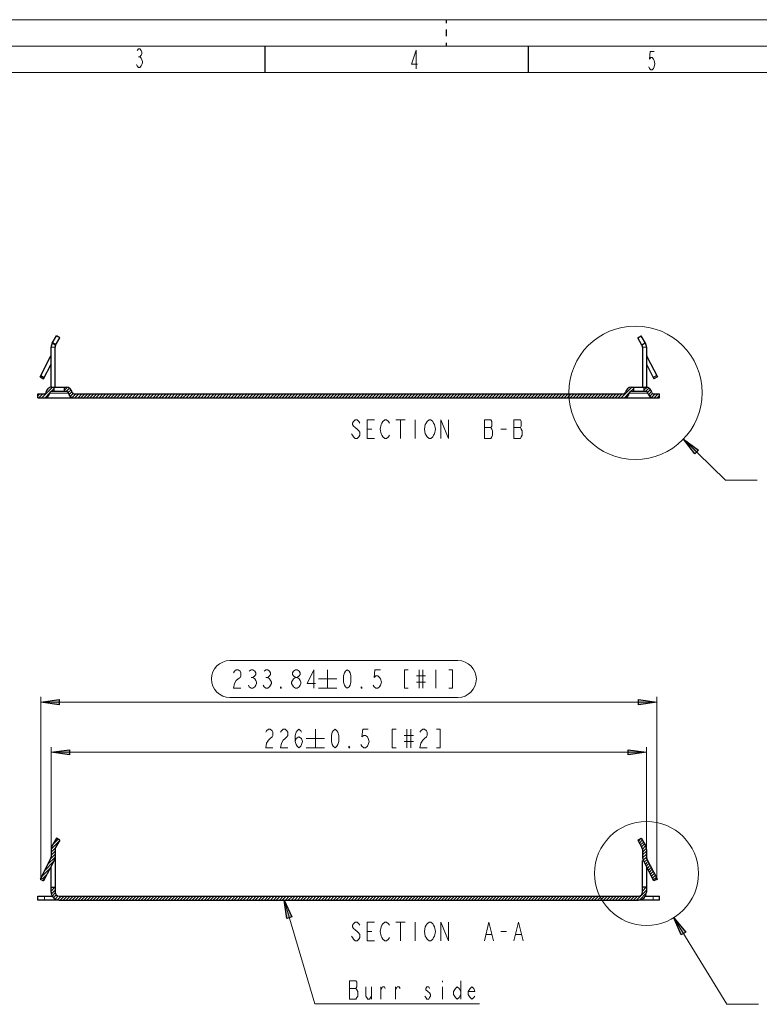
# Model space of a CAD drawing. Header units: millimetres. Extents: x 0 to 839, y 1 to 594.
# Tile 6 of 27: x 129 to 269, y 408 to 594. Entities that reach past the tile are written whole.
import ezdxf

# ---------------------------------------------------------------- set-up
doc = ezdxf.new("R2010")
doc.units = ezdxf.units.MM
doc.header["$MEASUREMENT"] = 0
doc.layers.get('0').update_dxf_attribs({"linetype": 'CONTINUOUS'})

msp = doc.modelspace()

# ---------------------------------------------------------------- hatches: boundary and pattern name
at = {"true_color": 0x000007}
for points in [[(254.2485, 514.734), (257.103, 512.655), (256.3935, 511.929)], [(132.561, 464.97), (136.0425, 465.465), (136.0425, 464.475)], [(249.216, 464.97), (245.7345, 464.475), (245.7345, 465.465)], [(134.508, 455.466), (138.006, 455.961), (138.006, 454.971)], [(247.269, 455.466), (243.771, 454.971), (243.771, 455.961)], [(178.662, 427.4985), (180.1305, 424.2975), (179.1735, 424.0005)], [(252.4335, 424.1325), (254.694, 421.4265), (253.836, 420.8985)]]:
    msp.add_hatch(color=0, dxfattribs=at).paths.add_polyline_path(points)

# ---------------------------------------------------------------- linework, layer by layer
at = {"color": 0, "linetype": 'Continuous', "lineweight": 15, "true_color": 0x000007}
for points in [[(-0.132, 594.132), (839.025, 594.132), (839.025, 594.132)], [(150.81, 588.291), (151.074, 588.588), (151.3215, 588.588), (151.5855, 588.291), (151.7175, 587.994), (151.7175, 587.7135), (151.5855, 587.4165), (151.3215, 587.1195), (151.5855, 586.839), (151.7175, 586.542), (151.8495, 586.245), (151.8495, 585.9645), (151.7175, 585.6675), (151.5855, 585.387), (151.3215, 585.09), (151.074, 585.09), (150.81, 585.387), (150.678, 585.6675)], [(151.074, 587.1195), (151.3215, 587.1195), (151.3215, 587.1195)], [(203.6595, 584.859), (203.6595, 588.357), (202.7355, 585.7335), (203.9235, 585.7335)], [(248.721, 588.126), (247.9455, 588.126), (247.8135, 586.674), (248.0775, 586.9545), (248.325, 586.9545), (248.589, 586.674), (248.721, 586.377), (248.853, 585.7995), (248.721, 585.2055), (248.589, 584.925), (248.325, 584.628), (248.0775, 584.628), (247.8135, 584.925), (247.6815, 585.2055)], [(19.833, 584.133), (829.059, 584.133), (829.059, 584.133)], [(132.7755, 522.5715), (134.772, 524.568), (134.772, 524.568)], [(133.7985, 524.1555), (133.9635, 524.3205), (133.9635, 524.3205)], [(134.574, 523.7925), (135.0195, 524.238), (135.0195, 524.238)], [(137.016, 524.5185), (137.049, 524.568), (137.049, 524.568)], [(137.016, 523.9575), (137.577, 524.5185), (137.577, 524.5185)], [(137.4285, 523.7925), (137.9895, 524.37), (137.9895, 524.37)], [(137.742, 523.545), (138.2865, 524.0895), (138.2865, 524.0895)], [(137.874, 523.116), (138.468, 523.71), (138.468, 523.71)], [(242.484, 522.5715), (244.4805, 524.568), (244.4805, 524.568)], [(244.266, 523.776), (244.7775, 524.271), (244.7775, 524.271)], [(246.774, 524.007), (247.302, 524.535), (247.302, 524.535)], [(247.137, 523.809), (247.7145, 524.3865), (247.7145, 524.3865)], [(247.4835, 523.578), (248.0115, 524.106), (248.0115, 524.106)], [(247.632, 523.149), (248.2095, 523.743), (248.2095, 523.743)], [(132.0165, 522.951), (132.396, 523.314), (132.396, 523.314)], [(132.2145, 522.5715), (132.957, 523.314), (132.957, 523.314)], [(133.3695, 522.588), (134.2605, 523.479), (134.2605, 523.479)], [(138.138, 522.8025), (138.666, 523.347), (138.666, 523.347)], [(138.5175, 522.621), (139.2105, 523.314), (139.2105, 523.314)], [(139.029, 522.5715), (139.7715, 523.314), (139.7715, 523.314)], [(139.6065, 522.5715), (140.349, 523.314), (140.349, 523.314)], [(140.1675, 522.5715), (140.91, 523.314), (140.91, 523.314)], [(140.7285, 522.5715), (141.4875, 523.314), (141.4875, 523.314)], [(141.306, 522.5715), (142.0485, 523.314), (142.0485, 523.314)], [(141.867, 522.5715), (142.626, 523.314), (142.626, 523.314)], [(142.4445, 522.5715), (143.187, 523.314), (143.187, 523.314)], [(143.0055, 522.5715), (143.7645, 523.314), (143.7645, 523.314)], [(143.583, 522.5715), (144.3255, 523.314), (144.3255, 523.314)], [(144.144, 522.5715), (144.8865, 523.314), (144.8865, 523.314)], [(144.7215, 522.5715), (145.464, 523.314), (145.464, 523.314)], [(145.2825, 522.5715), (146.025, 523.314), (146.025, 523.314)], [(145.8435, 522.5715), (146.6025, 523.314), (146.6025, 523.314)], [(146.421, 522.5715), (147.1635, 523.314), (147.1635, 523.314)], [(146.982, 522.5715), (147.741, 523.314), (147.741, 523.314)], [(147.5595, 522.5715), (148.302, 523.314), (148.302, 523.314)], [(148.1205, 522.5715), (148.8795, 523.314), (148.8795, 523.314)], [(148.698, 522.5715), (149.4405, 523.314), (149.4405, 523.314)], [(149.259, 522.5715), (150.018, 523.314), (150.018, 523.314)], [(149.8365, 522.5715), (150.579, 523.314), (150.579, 523.314)], [(150.3975, 522.5715), (151.14, 523.314), (151.14, 523.314)], [(150.975, 522.5715), (151.7175, 523.314), (151.7175, 523.314)], [(151.536, 522.5715), (152.2785, 523.314), (152.2785, 523.314)], [(152.097, 522.5715), (152.856, 523.314), (152.856, 523.314)], [(152.6745, 522.5715), (153.417, 523.314), (153.417, 523.314)], [(153.2355, 522.5715), (153.9945, 523.314), (153.9945, 523.314)], [(153.813, 522.5715), (154.5555, 523.314), (154.5555, 523.314)], [(154.374, 522.5715), (155.133, 523.314), (155.133, 523.314)], [(154.9515, 522.5715), (155.694, 523.314), (155.694, 523.314)], [(155.5125, 522.5715), (156.2715, 523.314), (156.2715, 523.314)], [(156.09, 522.5715), (156.8325, 523.314), (156.8325, 523.314)], [(156.651, 522.5715), (157.3935, 523.314), (157.3935, 523.314)], [(157.2285, 522.5715), (157.971, 523.314), (157.971, 523.314)], [(157.7895, 522.5715), (158.532, 523.314), (158.532, 523.314)], [(158.3505, 522.5715), (159.1095, 523.314), (159.1095, 523.314)], [(158.928, 522.5715), (159.6705, 523.314), (159.6705, 523.314)], [(159.489, 522.5715), (160.248, 523.314), (160.248, 523.314)], [(160.0665, 522.5715), (160.809, 523.314), (160.809, 523.314)], [(160.6275, 522.5715), (161.3865, 523.314), (161.3865, 523.314)], [(161.205, 522.5715), (161.9475, 523.314), (161.9475, 523.314)], [(161.766, 522.5715), (162.525, 523.314), (162.525, 523.314)], [(162.3435, 522.5715), (163.086, 523.314), (163.086, 523.314)], [(162.9045, 522.5715), (163.647, 523.314), (163.647, 523.314)], [(163.482, 522.5715), (164.2245, 523.314), (164.2245, 523.314)], [(164.043, 522.5715), (164.7855, 523.314), (164.7855, 523.314)], [(164.604, 522.5715), (165.363, 523.314), (165.363, 523.314)], [(165.1815, 522.5715), (165.924, 523.314), (165.924, 523.314)], [(165.7425, 522.5715), (166.5015, 523.314), (166.5015, 523.314)], [(166.32, 522.5715), (167.0625, 523.314), (167.0625, 523.314)], [(166.881, 522.5715), (167.64, 523.314), (167.64, 523.314)], [(167.4585, 522.5715), (168.201, 523.314), (168.201, 523.314)], [(168.0195, 522.5715), (168.762, 523.314), (168.762, 523.314)], [(168.597, 522.5715), (169.3395, 523.314), (169.3395, 523.314)], [(169.158, 522.5715), (169.9005, 523.314), (169.9005, 523.314)], [(169.719, 522.5715), (170.478, 523.314), (170.478, 523.314)], [(170.2965, 522.5715), (171.039, 523.314), (171.039, 523.314)], [(170.8575, 522.5715), (171.6165, 523.314), (171.6165, 523.314)], [(171.435, 522.5715), (172.1775, 523.314), (172.1775, 523.314)], [(171.996, 522.5715), (172.755, 523.314), (172.755, 523.314)], [(172.5735, 522.5715), (173.316, 523.314), (173.316, 523.314)], [(173.1345, 522.5715), (173.8935, 523.314), (173.8935, 523.314)], [(173.712, 522.5715), (174.4545, 523.314), (174.4545, 523.314)], [(174.273, 522.5715), (175.0155, 523.314), (175.0155, 523.314)], [(174.8505, 522.5715), (175.593, 523.314), (175.593, 523.314)], [(175.4115, 522.5715), (176.154, 523.314), (176.154, 523.314)], [(175.9725, 522.5715), (176.7315, 523.314), (176.7315, 523.314)], [(176.55, 522.5715), (177.2925, 523.314), (177.2925, 523.314)], [(177.111, 522.5715), (177.87, 523.314), (177.87, 523.314)], [(177.6885, 522.5715), (178.431, 523.314), (178.431, 523.314)], [(178.2495, 522.5715), (179.0085, 523.314), (179.0085, 523.314)], [(178.827, 522.5715), (179.5695, 523.314), (179.5695, 523.314)], [(179.388, 522.5715), (180.147, 523.314), (180.147, 523.314)], [(179.9655, 522.5715), (180.708, 523.314), (180.708, 523.314)], [(180.5265, 522.5715), (181.269, 523.314), (181.269, 523.314)], [(181.104, 522.5715), (181.8465, 523.314), (181.8465, 523.314)], [(181.665, 522.5715), (182.4075, 523.314), (182.4075, 523.314)], [(182.226, 522.5715), (182.985, 523.314), (182.985, 523.314)], [(182.8035, 522.5715), (183.546, 523.314), (183.546, 523.314)], [(183.3645, 522.5715), (184.1235, 523.314), (184.1235, 523.314)], [(183.942, 522.5715), (184.6845, 523.314), (184.6845, 523.314)], [(184.503, 522.5715), (185.262, 523.314), (185.262, 523.314)], [(185.0805, 522.5715), (185.823, 523.314), (185.823, 523.314)], [(185.6415, 522.5715), (186.384, 523.314), (186.384, 523.314)], [(186.219, 522.5715), (186.9615, 523.314), (186.9615, 523.314)], [(186.78, 522.5715), (187.5225, 523.314), (187.5225, 523.314)], [(187.341, 522.5715), (188.1, 523.314), (188.1, 523.314)], [(187.9185, 522.5715), (188.661, 523.314), (188.661, 523.314)], [(188.4795, 522.5715), (189.2385, 523.314), (189.2385, 523.314)], [(189.057, 522.5715), (189.7995, 523.314), (189.7995, 523.314)], [(189.618, 522.5715), (190.377, 523.314), (190.377, 523.314)], [(190.1955, 522.5715), (190.938, 523.314), (190.938, 523.314)], [(190.7565, 522.5715), (191.5155, 523.314), (191.5155, 523.314)], [(191.334, 522.5715), (192.0765, 523.314), (192.0765, 523.314)], [(191.895, 522.5715), (192.6375, 523.314), (192.6375, 523.314)], [(192.4725, 522.5715), (193.215, 523.314), (193.215, 523.314)], [(193.0335, 522.5715), (193.776, 523.314), (193.776, 523.314)], [(193.5945, 522.5715), (194.3535, 523.314), (194.3535, 523.314)], [(194.172, 522.5715), (194.9145, 523.314), (194.9145, 523.314)], [(194.733, 522.5715), (195.492, 523.314), (195.492, 523.314)], [(195.3105, 522.5715), (196.053, 523.314), (196.053, 523.314)], [(195.8715, 522.5715), (196.6305, 523.314), (196.6305, 523.314)], [(196.449, 522.5715), (197.1915, 523.314), (197.1915, 523.314)], [(197.01, 522.5715), (197.769, 523.314), (197.769, 523.314)], [(197.5875, 522.5715), (198.33, 523.314), (198.33, 523.314)], [(198.1485, 522.5715), (198.891, 523.314), (198.891, 523.314)], [(198.726, 522.5715), (199.4685, 523.314), (199.4685, 523.314)], [(199.287, 522.5715), (200.0295, 523.314), (200.0295, 523.314)], [(199.848, 522.5715), (200.607, 523.314), (200.607, 523.314)], [(200.4255, 522.5715), (201.168, 523.314), (201.168, 523.314)], [(200.9865, 522.5715), (201.7455, 523.314), (201.7455, 523.314)], [(201.564, 522.5715), (202.3065, 523.314), (202.3065, 523.314)], [(202.125, 522.5715), (202.884, 523.314), (202.884, 523.314)], [(202.7025, 522.5715), (203.445, 523.314), (203.445, 523.314)], [(203.2635, 522.5715), (204.006, 523.314), (204.006, 523.314)], [(203.841, 522.5715), (204.5835, 523.314), (204.5835, 523.314)], [(204.402, 522.5715), (205.1445, 523.314), (205.1445, 523.314)], [(204.963, 522.5715), (205.722, 523.314), (205.722, 523.314)], [(205.5405, 522.5715), (206.283, 523.314), (206.283, 523.314)], [(206.1015, 522.5715), (206.8605, 523.314), (206.8605, 523.314)], [(206.679, 522.5715), (207.4215, 523.314), (207.4215, 523.314)], [(207.24, 522.5715), (207.999, 523.314), (207.999, 523.314)], [(207.8175, 522.5715), (208.56, 523.314), (208.56, 523.314)], [(208.3785, 522.5715), (209.1375, 523.314), (209.1375, 523.314)], [(208.956, 522.5715), (209.6985, 523.314), (209.6985, 523.314)], [(209.517, 522.5715), (210.2595, 523.314), (210.2595, 523.314)], [(210.0945, 522.5715), (210.837, 523.314), (210.837, 523.314)], [(210.6555, 522.5715), (211.398, 523.314), (211.398, 523.314)], [(211.2165, 522.5715), (211.9755, 523.314), (211.9755, 523.314)], [(211.794, 522.5715), (212.5365, 523.314), (212.5365, 523.314)], [(212.355, 522.5715), (213.114, 523.314), (213.114, 523.314)], [(212.9325, 522.5715), (213.675, 523.314), (213.675, 523.314)], [(213.4935, 522.5715), (214.2525, 523.314), (214.2525, 523.314)], [(214.071, 522.5715), (214.8135, 523.314), (214.8135, 523.314)], [(214.632, 522.5715), (215.391, 523.314), (215.391, 523.314)], [(215.2095, 522.5715), (215.952, 523.314), (215.952, 523.314)], [(215.7705, 522.5715), (216.513, 523.314), (216.513, 523.314)], [(216.348, 522.5715), (217.0905, 523.314), (217.0905, 523.314)], [(216.909, 522.5715), (217.6515, 523.314), (217.6515, 523.314)], [(217.47, 522.5715), (218.229, 523.314), (218.229, 523.314)], [(218.0475, 522.5715), (218.79, 523.314), (218.79, 523.314)], [(218.6085, 522.5715), (219.3675, 523.314), (219.3675, 523.314)], [(219.186, 522.5715), (219.9285, 523.314), (219.9285, 523.314)], [(219.747, 522.5715), (220.506, 523.314), (220.506, 523.314)], [(220.3245, 522.5715), (221.067, 523.314), (221.067, 523.314)], [(220.8855, 522.5715), (221.628, 523.314), (221.628, 523.314)], [(221.463, 522.5715), (222.2055, 523.314), (222.2055, 523.314)], [(222.024, 522.5715), (222.7665, 523.314), (222.7665, 523.314)], [(222.585, 522.5715), (223.344, 523.314), (223.344, 523.314)], [(223.1625, 522.5715), (223.905, 523.314), (223.905, 523.314)], [(223.7235, 522.5715), (224.4825, 523.314), (224.4825, 523.314)], [(224.301, 522.5715), (225.0435, 523.314), (225.0435, 523.314)], [(224.862, 522.5715), (225.621, 523.314), (225.621, 523.314)], [(225.4395, 522.5715), (226.182, 523.314), (226.182, 523.314)], [(226.0005, 522.5715), (226.7595, 523.314), (226.7595, 523.314)], [(226.578, 522.5715), (227.3205, 523.314), (227.3205, 523.314)], [(227.139, 522.5715), (227.8815, 523.314), (227.8815, 523.314)], [(227.7165, 522.5715), (228.459, 523.314), (228.459, 523.314)], [(228.2775, 522.5715), (229.02, 523.314), (229.02, 523.314)], [(228.8385, 522.5715), (229.5975, 523.314), (229.5975, 523.314)], [(229.416, 522.5715), (230.1585, 523.314), (230.1585, 523.314)], [(229.977, 522.5715), (230.736, 523.314), (230.736, 523.314)], [(230.5545, 522.5715), (231.297, 523.314), (231.297, 523.314)], [(231.1155, 522.5715), (231.8745, 523.314), (231.8745, 523.314)], [(231.693, 522.5715), (232.4355, 523.314), (232.4355, 523.314)], [(232.254, 522.5715), (233.013, 523.314), (233.013, 523.314)], [(232.8315, 522.5715), (233.574, 523.314), (233.574, 523.314)], [(233.3925, 522.5715), (234.135, 523.314), (234.135, 523.314)], [(233.97, 522.5715), (234.7125, 523.314), (234.7125, 523.314)], [(234.531, 522.5715), (235.2735, 523.314), (235.2735, 523.314)], [(235.092, 522.5715), (235.851, 523.314), (235.851, 523.314)], [(235.6695, 522.5715), (236.412, 523.314), (236.412, 523.314)], [(236.2305, 522.5715), (236.9895, 523.314), (236.9895, 523.314)], [(236.808, 522.5715), (237.5505, 523.314), (237.5505, 523.314)], [(237.369, 522.5715), (238.128, 523.314), (238.128, 523.314)], [(237.9465, 522.5715), (238.689, 523.314), (238.689, 523.314)], [(238.5075, 522.5715), (239.2665, 523.314), (239.2665, 523.314)], [(239.085, 522.5715), (239.8275, 523.314), (239.8275, 523.314)], [(239.646, 522.5715), (240.3885, 523.314), (240.3885, 523.314)], [(240.2235, 522.5715), (240.966, 523.314), (240.966, 523.314)], [(240.7845, 522.5715), (241.527, 523.314), (241.527, 523.314)], [(241.3455, 522.5715), (242.1045, 523.314), (242.1045, 523.314)], [(241.923, 522.5715), (242.6655, 523.314), (242.6655, 523.314)], [(243.078, 522.588), (244.0515, 523.5615), (244.0515, 523.5615)], [(247.863, 522.8355), (248.4075, 523.3635), (248.4075, 523.3635)], [(248.226, 522.621), (248.919, 523.314), (248.919, 523.314)], [(248.7375, 522.5715), (249.4965, 523.314), (249.4965, 523.314)], [(249.315, 522.5715), (249.7605, 523.017), (249.7605, 523.017)], [(192.984, 517.7865), (192.819, 518.0835), (192.456, 518.364), (192.1095, 518.364), (191.763, 518.0835), (191.5815, 517.7865), (191.5815, 517.4895), (191.763, 517.209), (192.1095, 516.912), (192.456, 516.615), (192.819, 516.3345), (192.984, 516.0375), (192.984, 515.46), (192.819, 515.163), (192.456, 514.8825), (192.1095, 514.8825), (191.763, 515.163), (191.5815, 515.46), (191.4165, 515.757)], [(195.7725, 514.8825), (194.3865, 514.8825), (194.3865, 518.364), (195.7725, 518.364)], [(198.5775, 515.46), (198.396, 515.163), (198.0495, 514.8825), (197.703, 514.8825), (197.3565, 515.163), (197.175, 515.46), (197.01, 515.757), (196.8285, 516.615), (197.01, 517.4895), (197.175, 517.7865), (197.3565, 518.0835), (197.703, 518.364), (198.0495, 518.364), (198.396, 518.0835), (198.5775, 517.7865)], [(199.7985, 518.364), (201.5475, 518.364), (201.5475, 518.364)], [(200.673, 518.364), (200.673, 514.8825), (200.673, 514.8825)], [(203.4615, 518.364), (203.4615, 514.8825), (203.4615, 514.8825)], [(208.3455, 514.8825), (208.3455, 518.364), (209.748, 514.8825), (209.748, 518.364)], [(194.3865, 516.615), (195.261, 516.615), (195.261, 516.615)], [(216.5625, 516.912), (217.7835, 516.912), (217.7835, 516.912)], [(219.6975, 516.615), (220.7535, 516.615), (220.7535, 516.615)], [(222.1395, 516.912), (223.377, 516.912), (223.377, 516.912)], [(254.2485, 514.734), (262.251, 506.946), (262.251, 506.946)], [(262.251, 506.946), (268.2405, 506.946), (268.2405, 506.946)], [(211.563, 472.824), (168.366, 472.824), (168.366, 472.824)], [(169.0755, 470.4975), (169.2405, 470.7945), (169.587, 471.075), (169.95, 471.075), (170.2965, 470.7945), (170.4615, 470.4975), (170.4615, 469.92), (170.2965, 469.623), (169.95, 469.3425), (169.587, 469.0455), (169.2405, 468.468), (169.0755, 467.5935), (170.4615, 467.5935)], [(172.0455, 470.7945), (172.392, 471.075), (172.7385, 471.075), (173.085, 470.7945), (173.2665, 470.4975), (173.2665, 470.217), (173.085, 469.92), (172.7385, 469.623), (173.085, 469.3425), (173.2665, 469.0455), (173.4315, 468.7485), (173.4315, 468.468), (173.2665, 468.171), (173.085, 467.874), (172.7385, 467.5935), (172.392, 467.5935), (172.0455, 467.874), (171.864, 468.171)], [(174.834, 470.7945), (175.1805, 471.075), (175.527, 471.075), (175.8735, 470.7945), (176.055, 470.4975), (176.055, 470.217), (175.8735, 469.92), (175.527, 469.623), (175.8735, 469.3425), (176.055, 469.0455), (176.2365, 468.7485), (176.2365, 468.468), (176.055, 468.171), (175.8735, 467.874), (175.527, 467.5935), (175.1805, 467.5935), (174.834, 467.874), (174.6525, 468.171)], [(180.774, 469.623), (180.4275, 469.92), (180.246, 470.217), (180.246, 470.4975), (180.4275, 470.7945), (180.774, 471.075), (181.1205, 471.075), (181.467, 470.7945), (181.6485, 470.4975), (181.6485, 470.217), (181.467, 469.92), (181.1205, 469.623)], [(184.2555, 467.5935), (184.2555, 471.075), (183.0345, 468.468), (184.602, 468.468)], [(186.879, 471.075), (186.879, 467.5935), (186.879, 467.5935)], [(196.8945, 471.075), (195.8385, 471.075), (195.6735, 469.623), (196.02, 469.92), (196.3665, 469.92), (196.713, 469.623), (196.8945, 469.3425), (197.0595, 468.7485), (196.8945, 468.171), (196.713, 467.874), (196.3665, 467.5935), (196.02, 467.5935), (195.6735, 467.874), (195.492, 468.171)], [(202.125, 471.075), (201.432, 471.075), (201.432, 467.5935), (202.125, 467.5935)], [(203.709, 469.92), (205.4415, 469.92), (205.4415, 469.92)], [(204.2205, 471.075), (204.2205, 467.5935), (204.2205, 467.5935)], [(204.93, 471.075), (204.93, 467.5935), (204.93, 467.5935)], [(207.372, 471.075), (207.372, 467.5935), (207.372, 467.5935)], [(209.814, 467.5935), (210.507, 467.5935), (210.507, 471.075), (209.814, 471.075)], [(172.392, 469.623), (172.7385, 469.623), (172.7385, 469.623)], [(175.1805, 469.623), (175.527, 469.623), (175.527, 469.623)], [(185.13, 469.3425), (188.628, 469.3425), (188.628, 469.3425)], [(203.709, 468.7485), (205.4415, 468.7485), (205.4415, 468.7485)], [(132.561, 431.7225), (132.561, 465.9765), (132.561, 465.9765)], [(185.13, 467.5935), (188.628, 467.5935), (188.628, 467.5935)], [(249.216, 431.7225), (249.216, 465.9765), (249.216, 465.9765)], [(132.561, 464.97), (249.216, 464.97), (249.216, 464.97)], [(168.366, 465.8445), (211.563, 465.8445), (211.563, 465.8445)], [(175.1475, 459.2445), (175.3125, 459.5415), (175.6755, 459.822), (176.022, 459.822), (176.3685, 459.5415), (176.5335, 459.2445), (176.5335, 458.667), (176.3685, 458.37), (176.022, 458.0895), (175.6755, 457.7925), (175.3125, 457.215), (175.1475, 456.3405), (176.5335, 456.3405)], [(177.936, 459.2445), (178.1175, 459.5415), (178.464, 459.822), (178.8105, 459.822), (179.157, 459.5415), (179.3385, 459.2445), (179.3385, 458.667), (179.157, 458.37), (178.8105, 458.0895), (178.464, 457.7925), (178.1175, 457.215), (177.936, 456.3405), (179.3385, 456.3405)], [(180.7245, 457.4955), (180.906, 458.0895), (181.434, 458.37), (181.962, 458.0895), (182.127, 457.4955), (181.962, 456.918), (181.7805, 456.621), (181.434, 456.3405), (181.0875, 456.621), (180.906, 456.918), (180.7245, 457.4955), (180.7245, 458.667), (180.906, 459.2445), (181.0875, 459.5415), (181.434, 459.822), (181.7805, 459.5415), (181.962, 459.2445)], [(184.569, 459.822), (184.569, 456.3405), (184.569, 456.3405)], [(194.5845, 459.822), (193.545, 459.822), (193.3635, 458.37), (193.71, 458.667), (194.0565, 458.667), (194.403, 458.37), (194.5845, 458.0895), (194.766, 457.4955), (194.5845, 456.918), (194.403, 456.621), (194.0565, 456.3405), (193.71, 456.3405), (193.3635, 456.621), (193.182, 456.918)], [(199.8315, 459.822), (199.122, 459.822), (199.122, 456.3405), (199.8315, 456.3405)], [(201.399, 458.667), (203.148, 458.667), (203.148, 458.667)], [(201.9105, 459.822), (201.9105, 456.3405), (201.9105, 456.3405)], [(202.62, 459.822), (202.62, 456.3405), (202.62, 456.3405)], [(204.369, 459.2445), (204.534, 459.5415), (204.8805, 459.822), (205.2435, 459.822), (205.59, 459.5415), (205.755, 459.2445), (205.755, 458.667), (205.59, 458.37), (205.2435, 458.0895), (204.8805, 457.7925), (204.534, 457.215), (204.369, 456.3405), (205.755, 456.3405)], [(207.504, 456.3405), (208.197, 456.3405), (208.197, 459.822), (207.504, 459.822)], [(182.82, 458.0895), (186.318, 458.0895), (186.318, 458.0895)], [(201.399, 457.4955), (203.148, 457.4955), (203.148, 457.4955)], [(134.508, 437.0685), (134.508, 456.456), (134.508, 456.456)], [(134.508, 455.466), (247.269, 455.466), (247.269, 455.466)], [(182.82, 456.3405), (186.318, 456.3405), (186.318, 456.3405)], [(247.269, 437.0685), (247.269, 456.456), (247.269, 456.456)], [(136.1085, 438.735), (134.5245, 437.151), (134.5245, 437.151)], [(135.828, 439.0155), (134.838, 438.0255), (134.838, 438.0255)], [(246.279, 439.197), (245.7345, 438.636), (245.7345, 438.636)], [(246.477, 438.834), (245.9325, 438.2895), (245.9325, 438.2895)], [(246.6915, 438.471), (246.147, 437.9265), (246.147, 437.9265)], [(246.906, 438.108), (246.345, 437.5635), (246.345, 437.5635)], [(135.267, 436.1775), (134.4585, 435.3855), (134.4585, 435.3855)], [(135.3495, 437.3985), (134.508, 436.5735), (134.508, 436.5735)], [(135.267, 436.755), (134.508, 436.0125), (134.508, 436.0125)], [(247.104, 437.745), (246.51, 437.151), (246.51, 437.151)], [(247.2525, 437.316), (246.51, 436.59), (246.51, 436.59)], [(247.269, 436.7715), (246.51, 436.029), (246.51, 436.029)], [(247.269, 436.194), (246.5265, 435.468), (246.5265, 435.468)], [(134.9865, 434.775), (133.2375, 433.026), (133.2375, 433.026)], [(135.267, 435.6165), (133.848, 434.1975), (133.848, 434.1975)], [(247.269, 435.633), (246.6585, 435.0225), (246.6585, 435.0225)], [(247.401, 435.204), (246.8565, 434.6595), (246.8565, 434.6595)], [(247.599, 434.841), (247.0545, 434.28), (247.0545, 434.28)], [(247.797, 434.4615), (247.236, 433.9005), (247.236, 433.9005)], [(134.376, 433.587), (132.6105, 431.838), (132.6105, 431.838)], [(133.7655, 432.4155), (132.9075, 431.541), (132.9075, 431.541)], [(247.995, 434.082), (247.434, 433.5375), (247.434, 433.5375)], [(248.193, 433.719), (247.632, 433.158), (247.632, 433.158)], [(248.3745, 433.3395), (247.83, 432.7785), (247.83, 432.7785)], [(248.5725, 432.96), (248.028, 432.4155), (248.028, 432.4155)], [(248.7705, 432.597), (248.2095, 432.036), (248.2095, 432.036)], [(248.9685, 432.2175), (248.4075, 431.6565), (248.4075, 431.6565)], [(249.1665, 431.838), (248.853, 431.5245), (248.853, 431.5245)], [(134.6565, 429.9075), (134.508, 429.759), (134.508, 429.759)], [(135.234, 429.9075), (134.508, 429.1815), (134.508, 429.1815)], [(135.267, 429.363), (134.574, 428.67), (134.574, 428.67)], [(135.3, 428.835), (134.7225, 428.2575), (134.7225, 428.2575)], [(247.269, 429.3795), (245.388, 427.4985), (245.388, 427.4985)], [(247.236, 428.7855), (245.982, 427.5315), (245.982, 427.5315)], [(246.642, 429.9075), (246.51, 429.7755), (246.51, 429.7755)], [(247.2195, 429.9075), (246.51, 429.198), (246.51, 429.198)], [(135.498, 428.4555), (134.97, 427.944), (134.97, 427.944)], [(135.8775, 428.274), (135.3, 427.6965), (135.3, 427.6965)], [(136.422, 428.241), (135.7125, 427.548), (135.7125, 427.548)], [(136.983, 428.241), (136.2405, 427.4985), (136.2405, 427.4985)], [(137.5605, 428.241), (136.8015, 427.4985), (136.8015, 427.4985)], [(138.1215, 428.241), (137.379, 427.4985), (137.379, 427.4985)], [(138.699, 428.241), (137.94, 427.4985), (137.94, 427.4985)], [(139.26, 428.241), (138.5175, 427.4985), (138.5175, 427.4985)], [(139.8375, 428.241), (139.0785, 427.4985), (139.0785, 427.4985)], [(140.3985, 428.241), (139.656, 427.4985), (139.656, 427.4985)], [(140.9595, 428.241), (140.217, 427.4985), (140.217, 427.4985)], [(141.537, 428.241), (140.7945, 427.4985), (140.7945, 427.4985)], [(142.098, 428.241), (141.3555, 427.4985), (141.3555, 427.4985)], [(142.6755, 428.241), (141.9165, 427.4985), (141.9165, 427.4985)], [(143.2365, 428.241), (142.494, 427.4985), (142.494, 427.4985)], [(143.814, 428.241), (143.055, 427.4985), (143.055, 427.4985)], [(144.375, 428.241), (143.6325, 427.4985), (143.6325, 427.4985)], [(144.9525, 428.241), (144.1935, 427.4985), (144.1935, 427.4985)], [(145.5135, 428.241), (144.771, 427.4985), (144.771, 427.4985)], [(146.0745, 428.241), (145.332, 427.4985), (145.332, 427.4985)], [(146.652, 428.241), (145.9095, 427.4985), (145.9095, 427.4985)], [(147.213, 428.241), (146.4705, 427.4985), (146.4705, 427.4985)], [(147.7905, 428.241), (147.0315, 427.4985), (147.0315, 427.4985)], [(148.3515, 428.241), (147.609, 427.4985), (147.609, 427.4985)], [(148.929, 428.241), (148.17, 427.4985), (148.17, 427.4985)], [(149.49, 428.241), (148.7475, 427.4985), (148.7475, 427.4985)], [(150.0675, 428.241), (149.3085, 427.4985), (149.3085, 427.4985)], [(150.6285, 428.241), (149.886, 427.4985), (149.886, 427.4985)], [(151.206, 428.241), (150.447, 427.4985), (150.447, 427.4985)], [(151.767, 428.241), (151.0245, 427.4985), (151.0245, 427.4985)], [(152.328, 428.241), (151.5855, 427.4985), (151.5855, 427.4985)], [(152.9055, 428.241), (152.163, 427.4985), (152.163, 427.4985)], [(153.4665, 428.241), (152.724, 427.4985), (152.724, 427.4985)], [(154.044, 428.241), (153.285, 427.4985), (153.285, 427.4985)], [(154.605, 428.241), (153.8625, 427.4985), (153.8625, 427.4985)], [(155.1825, 428.241), (154.4235, 427.4985), (154.4235, 427.4985)], [(155.7435, 428.241), (155.001, 427.4985), (155.001, 427.4985)], [(156.321, 428.241), (155.562, 427.4985), (155.562, 427.4985)], [(156.882, 428.241), (156.1395, 427.4985), (156.1395, 427.4985)], [(157.4595, 428.241), (156.7005, 427.4985), (156.7005, 427.4985)], [(158.0205, 428.241), (157.278, 427.4985), (157.278, 427.4985)], [(158.5815, 428.241), (157.839, 427.4985), (157.839, 427.4985)], [(159.159, 428.241), (158.4165, 427.4985), (158.4165, 427.4985)], [(159.72, 428.241), (158.9775, 427.4985), (158.9775, 427.4985)], [(160.2975, 428.241), (159.5385, 427.4985), (159.5385, 427.4985)], [(160.8585, 428.241), (160.116, 427.4985), (160.116, 427.4985)], [(161.436, 428.241), (160.677, 427.4985), (160.677, 427.4985)], [(161.997, 428.241), (161.2545, 427.4985), (161.2545, 427.4985)], [(162.5745, 428.241), (161.8155, 427.4985), (161.8155, 427.4985)], [(163.1355, 428.241), (162.393, 427.4985), (162.393, 427.4985)], [(163.6965, 428.241), (162.954, 427.4985), (162.954, 427.4985)], [(164.274, 428.241), (163.5315, 427.4985), (163.5315, 427.4985)], [(164.835, 428.241), (164.0925, 427.4985), (164.0925, 427.4985)], [(165.4125, 428.241), (164.6535, 427.4985), (164.6535, 427.4985)], [(165.9735, 428.241), (165.231, 427.4985), (165.231, 427.4985)], [(166.551, 428.241), (165.792, 427.4985), (165.792, 427.4985)], [(167.112, 428.241), (166.3695, 427.4985), (166.3695, 427.4985)], [(167.6895, 428.241), (166.9305, 427.4985), (166.9305, 427.4985)], [(168.2505, 428.241), (167.508, 427.4985), (167.508, 427.4985)], [(168.828, 428.241), (168.069, 427.4985), (168.069, 427.4985)], [(169.389, 428.241), (168.6465, 427.4985), (168.6465, 427.4985)], [(169.95, 428.241), (169.2075, 427.4985), (169.2075, 427.4985)], [(170.5275, 428.241), (169.785, 427.4985), (169.785, 427.4985)], [(171.0885, 428.241), (170.346, 427.4985), (170.346, 427.4985)], [(171.666, 428.241), (170.907, 427.4985), (170.907, 427.4985)], [(172.227, 428.241), (171.4845, 427.4985), (171.4845, 427.4985)], [(172.8045, 428.241), (172.0455, 427.4985), (172.0455, 427.4985)], [(173.3655, 428.241), (172.623, 427.4985), (172.623, 427.4985)], [(173.943, 428.241), (173.184, 427.4985), (173.184, 427.4985)], [(174.504, 428.241), (173.7615, 427.4985), (173.7615, 427.4985)], [(175.0815, 428.241), (174.3225, 427.4985), (174.3225, 427.4985)], [(175.6425, 428.241), (174.9, 427.4985), (174.9, 427.4985)], [(176.2035, 428.241), (175.461, 427.4985), (175.461, 427.4985)], [(176.781, 428.241), (176.0385, 427.4985), (176.0385, 427.4985)], [(177.342, 428.241), (176.5995, 427.4985), (176.5995, 427.4985)], [(177.9195, 428.241), (177.1605, 427.4985), (177.1605, 427.4985)], [(178.4805, 428.241), (177.738, 427.4985), (177.738, 427.4985)], [(179.058, 428.241), (178.299, 427.4985), (178.299, 427.4985)], [(178.662, 427.4985), (184.4865, 407.88), (184.4865, 407.88)], [(179.619, 428.241), (178.8765, 427.4985), (178.8765, 427.4985)], [(180.1965, 428.241), (179.4375, 427.4985), (179.4375, 427.4985)], [(180.7575, 428.241), (180.015, 427.4985), (180.015, 427.4985)], [(181.3185, 428.241), (180.576, 427.4985), (180.576, 427.4985)], [(181.896, 428.241), (181.1535, 427.4985), (181.1535, 427.4985)], [(182.457, 428.241), (181.7145, 427.4985), (181.7145, 427.4985)], [(183.0345, 428.241), (182.2755, 427.4985), (182.2755, 427.4985)], [(183.5955, 428.241), (182.853, 427.4985), (182.853, 427.4985)], [(184.173, 428.241), (183.414, 427.4985), (183.414, 427.4985)], [(184.734, 428.241), (183.9915, 427.4985), (183.9915, 427.4985)], [(185.3115, 428.241), (184.5525, 427.4985), (184.5525, 427.4985)], [(185.8725, 428.241), (185.13, 427.4985), (185.13, 427.4985)], [(186.45, 428.241), (185.691, 427.4985), (185.691, 427.4985)], [(187.011, 428.241), (186.2685, 427.4985), (186.2685, 427.4985)], [(187.572, 428.241), (186.8295, 427.4985), (186.8295, 427.4985)], [(188.1495, 428.241), (187.407, 427.4985), (187.407, 427.4985)], [(188.7105, 428.241), (187.968, 427.4985), (187.968, 427.4985)], [(189.288, 428.241), (188.529, 427.4985), (188.529, 427.4985)], [(189.849, 428.241), (189.1065, 427.4985), (189.1065, 427.4985)], [(190.4265, 428.241), (189.6675, 427.4985), (189.6675, 427.4985)], [(190.9875, 428.241), (190.245, 427.4985), (190.245, 427.4985)], [(191.565, 428.241), (190.806, 427.4985), (190.806, 427.4985)], [(192.126, 428.241), (191.3835, 427.4985), (191.3835, 427.4985)], [(192.7035, 428.241), (191.9445, 427.4985), (191.9445, 427.4985)], [(193.2645, 428.241), (192.522, 427.4985), (192.522, 427.4985)], [(193.8255, 428.241), (193.083, 427.4985), (193.083, 427.4985)], [(194.403, 428.241), (193.6605, 427.4985), (193.6605, 427.4985)], [(194.964, 428.241), (194.2215, 427.4985), (194.2215, 427.4985)], [(195.5415, 428.241), (194.7825, 427.4985), (194.7825, 427.4985)], [(196.1025, 428.241), (195.36, 427.4985), (195.36, 427.4985)], [(196.68, 428.241), (195.921, 427.4985), (195.921, 427.4985)], [(197.241, 428.241), (196.4985, 427.4985), (196.4985, 427.4985)], [(197.8185, 428.241), (197.0595, 427.4985), (197.0595, 427.4985)], [(198.3795, 428.241), (197.637, 427.4985), (197.637, 427.4985)], [(198.957, 428.241), (198.198, 427.4985), (198.198, 427.4985)], [(199.518, 428.241), (198.7755, 427.4985), (198.7755, 427.4985)], [(200.079, 428.241), (199.3365, 427.4985), (199.3365, 427.4985)], [(200.6565, 428.241), (199.914, 427.4985), (199.914, 427.4985)], [(201.2175, 428.241), (200.475, 427.4985), (200.475, 427.4985)], [(201.795, 428.241), (201.036, 427.4985), (201.036, 427.4985)], [(202.356, 428.241), (201.6135, 427.4985), (201.6135, 427.4985)], [(202.9335, 428.241), (202.1745, 427.4985), (202.1745, 427.4985)], [(203.4945, 428.241), (202.752, 427.4985), (202.752, 427.4985)], [(204.072, 428.241), (203.313, 427.4985), (203.313, 427.4985)], [(204.633, 428.241), (203.8905, 427.4985), (203.8905, 427.4985)], [(205.194, 428.241), (204.4515, 427.4985), (204.4515, 427.4985)], [(205.7715, 428.241), (205.029, 427.4985), (205.029, 427.4985)], [(206.3325, 428.241), (205.59, 427.4985), (205.59, 427.4985)], [(206.91, 428.241), (206.151, 427.4985), (206.151, 427.4985)], [(207.471, 428.241), (206.7285, 427.4985), (206.7285, 427.4985)], [(208.0485, 428.241), (207.2895, 427.4985), (207.2895, 427.4985)], [(208.6095, 428.241), (207.867, 427.4985), (207.867, 427.4985)], [(209.187, 428.241), (208.428, 427.4985), (208.428, 427.4985)], [(209.748, 428.241), (209.0055, 427.4985), (209.0055, 427.4985)], [(210.3255, 428.241), (209.5665, 427.4985), (209.5665, 427.4985)], [(210.8865, 428.241), (210.144, 427.4985), (210.144, 427.4985)], [(211.4475, 428.241), (210.705, 427.4985), (210.705, 427.4985)], [(212.025, 428.241), (211.2825, 427.4985), (211.2825, 427.4985)], [(212.586, 428.241), (211.8435, 427.4985), (211.8435, 427.4985)], [(213.1635, 428.241), (212.4045, 427.4985), (212.4045, 427.4985)], [(213.7245, 428.241), (212.982, 427.4985), (212.982, 427.4985)], [(214.302, 428.241), (213.543, 427.4985), (213.543, 427.4985)], [(214.863, 428.241), (214.1205, 427.4985), (214.1205, 427.4985)], [(215.4405, 428.241), (214.6815, 427.4985), (214.6815, 427.4985)], [(216.0015, 428.241), (215.259, 427.4985), (215.259, 427.4985)], [(216.579, 428.241), (215.82, 427.4985), (215.82, 427.4985)], [(217.14, 428.241), (216.3975, 427.4985), (216.3975, 427.4985)], [(217.701, 428.241), (216.9585, 427.4985), (216.9585, 427.4985)], [(218.2785, 428.241), (217.536, 427.4985), (217.536, 427.4985)], [(218.8395, 428.241), (218.097, 427.4985), (218.097, 427.4985)], [(219.417, 428.241), (218.658, 427.4985), (218.658, 427.4985)], [(219.978, 428.241), (219.2355, 427.4985), (219.2355, 427.4985)], [(220.5555, 428.241), (219.7965, 427.4985), (219.7965, 427.4985)], [(221.1165, 428.241), (220.374, 427.4985), (220.374, 427.4985)], [(221.694, 428.241), (220.935, 427.4985), (220.935, 427.4985)], [(222.255, 428.241), (221.5125, 427.4985), (221.5125, 427.4985)], [(222.816, 428.241), (222.0735, 427.4985), (222.0735, 427.4985)], [(223.3935, 428.241), (222.651, 427.4985), (222.651, 427.4985)], [(223.9545, 428.241), (223.212, 427.4985), (223.212, 427.4985)], [(224.532, 428.241), (223.773, 427.4985), (223.773, 427.4985)], [(225.093, 428.241), (224.3505, 427.4985), (224.3505, 427.4985)], [(225.6705, 428.241), (224.9115, 427.4985), (224.9115, 427.4985)], [(226.2315, 428.241), (225.489, 427.4985), (225.489, 427.4985)], [(226.809, 428.241), (226.05, 427.4985), (226.05, 427.4985)], [(227.37, 428.241), (226.6275, 427.4985), (226.6275, 427.4985)], [(227.9475, 428.241), (227.1885, 427.4985), (227.1885, 427.4985)], [(228.5085, 428.241), (227.766, 427.4985), (227.766, 427.4985)], [(229.0695, 428.241), (228.327, 427.4985), (228.327, 427.4985)], [(229.647, 428.241), (228.9045, 427.4985), (228.9045, 427.4985)], [(230.208, 428.241), (229.4655, 427.4985), (229.4655, 427.4985)], [(230.7855, 428.241), (230.0265, 427.4985), (230.0265, 427.4985)], [(231.3465, 428.241), (230.604, 427.4985), (230.604, 427.4985)], [(231.924, 428.241), (231.165, 427.4985), (231.165, 427.4985)], [(232.485, 428.241), (231.7425, 427.4985), (231.7425, 427.4985)], [(233.0625, 428.241), (232.3035, 427.4985), (232.3035, 427.4985)], [(233.6235, 428.241), (232.881, 427.4985), (232.881, 427.4985)], [(234.201, 428.241), (233.442, 427.4985), (233.442, 427.4985)], [(234.762, 428.241), (234.0195, 427.4985), (234.0195, 427.4985)], [(235.323, 428.241), (234.5805, 427.4985), (234.5805, 427.4985)], [(235.9005, 428.241), (235.158, 427.4985), (235.158, 427.4985)], [(236.4615, 428.241), (235.719, 427.4985), (235.719, 427.4985)], [(237.039, 428.241), (236.28, 427.4985), (236.28, 427.4985)], [(237.6, 428.241), (236.8575, 427.4985), (236.8575, 427.4985)], [(238.1775, 428.241), (237.4185, 427.4985), (237.4185, 427.4985)], [(238.7385, 428.241), (237.996, 427.4985), (237.996, 427.4985)], [(239.316, 428.241), (238.557, 427.4985), (238.557, 427.4985)], [(239.877, 428.241), (239.1345, 427.4985), (239.1345, 427.4985)], [(240.438, 428.241), (239.6955, 427.4985), (239.6955, 427.4985)], [(241.0155, 428.241), (240.273, 427.4985), (240.273, 427.4985)], [(241.5765, 428.241), (240.834, 427.4985), (240.834, 427.4985)], [(242.154, 428.241), (241.395, 427.4985), (241.395, 427.4985)], [(242.715, 428.241), (241.9725, 427.4985), (241.9725, 427.4985)], [(243.2925, 428.241), (242.5335, 427.4985), (242.5335, 427.4985)], [(243.8535, 428.241), (243.111, 427.4985), (243.111, 427.4985)], [(244.431, 428.241), (243.672, 427.4985), (243.672, 427.4985)], [(244.992, 428.241), (244.2495, 427.4985), (244.2495, 427.4985)], [(245.5695, 428.241), (244.8105, 427.4985), (244.8105, 427.4985)], [(192.984, 422.7135), (192.819, 423.0105), (192.456, 423.3075), (192.1095, 423.3075), (191.763, 423.0105), (191.5815, 422.7135), (191.5815, 422.433), (191.763, 422.136), (192.1095, 421.839), (192.456, 421.5585), (192.819, 421.2615), (192.984, 420.981), (192.984, 420.387), (192.819, 420.1065), (192.456, 419.8095), (192.1095, 419.8095), (191.763, 420.1065), (191.5815, 420.387), (191.4165, 420.684)], [(195.7725, 419.8095), (194.3865, 419.8095), (194.3865, 423.3075), (195.7725, 423.3075)], [(198.5775, 420.387), (198.396, 420.1065), (198.0495, 419.8095), (197.703, 419.8095), (197.3565, 420.1065), (197.175, 420.387), (197.01, 420.684), (196.8285, 421.5585), (197.01, 422.433), (197.175, 422.7135), (197.3565, 423.0105), (197.703, 423.3075), (198.0495, 423.3075), (198.396, 423.0105), (198.5775, 422.7135)], [(199.7985, 423.3075), (201.5475, 423.3075), (201.5475, 423.3075)], [(200.673, 423.3075), (200.673, 419.8095), (200.673, 419.8095)], [(203.4615, 423.3075), (203.4615, 419.8095), (203.4615, 419.8095)], [(208.3455, 419.8095), (208.3455, 423.3075), (209.748, 419.8095), (209.748, 423.3075)], [(216.5625, 419.8095), (217.437, 423.3075), (218.3115, 419.8095)], [(222.1395, 419.8095), (223.014, 423.3075), (223.8885, 419.8095)], [(252.4335, 424.1325), (262.515, 407.7645), (262.515, 407.7645)], [(194.3865, 421.5585), (195.261, 421.5585), (195.261, 421.5585)], [(219.6975, 421.5585), (220.7535, 421.5585), (220.7535, 421.5585)], [(216.909, 420.981), (217.9485, 420.981), (217.9485, 420.981)], [(222.5025, 420.981), (223.542, 420.981), (223.542, 420.981)], [(208.626, 412.236), (208.626, 411.9555), (208.626, 411.9555)], [(212.124, 412.236), (212.124, 408.7545), (212.124, 408.7545)], [(191.004, 410.784), (192.225, 410.784), (192.225, 410.784)], [(194.139, 411.081), (194.139, 409.332), (194.4855, 408.7545), (194.832, 408.7545), (195.195, 409.332)], [(195.195, 411.081), (195.195, 408.7545), (195.195, 408.7545)], [(196.9275, 408.7545), (196.9275, 411.081), (196.9275, 411.081)], [(196.9275, 410.487), (197.2905, 411.081), (197.637, 411.081), (197.802, 410.784)], [(199.7325, 408.7545), (199.7325, 411.081), (199.7325, 411.081)], [(199.7325, 410.487), (200.079, 411.081), (200.4255, 411.081), (200.607, 410.784)], [(206.184, 410.784), (206.019, 411.081), (205.6725, 411.081), (205.491, 410.784), (205.491, 410.487), (205.8375, 410.2065), (206.184, 409.9095), (206.3655, 409.6125), (206.3655, 409.332), (206.184, 409.035), (206.019, 408.7545), (205.6725, 408.7545), (205.491, 409.035), (205.3095, 409.332)], [(208.626, 411.081), (208.626, 408.7545), (208.626, 408.7545)], [(212.124, 409.6125), (211.7775, 409.035), (211.431, 408.7545), (211.0845, 409.035), (210.7215, 409.6125), (210.7215, 410.2065), (211.0845, 410.784), (211.431, 411.081), (211.7775, 410.784), (212.124, 410.2065)], [(214.7475, 409.332), (214.566, 409.035), (214.2195, 408.7545), (213.873, 409.035), (213.5265, 409.6125), (213.5265, 410.2065), (213.873, 410.784), (214.2195, 411.081), (214.566, 410.784), (214.7475, 410.2065), (213.5265, 410.2065)], [(184.4865, 407.88), (215.622, 407.88), (215.622, 407.88)], [(262.515, 407.7645), (268.5045, 407.7645), (268.5045, 407.7645)]]:
    msp.add_lwpolyline(points, dxfattribs=at)
at = {"color": 0, "linetype": 'Continuous', "lineweight": 30, "true_color": 0x000007}
for points in [[(209.418, 593.505), (209.418, 594.132)], [(209.418, 591.0135), (209.418, 592.2675)], [(174.9825, 589.149), (174.9825, 584.1495), (174.9825, 584.1495)], [(209.418, 589.149), (209.418, 589.776)], [(224.8785, 589.149), (224.8785, 584.1495), (224.8785, 584.1495)], [(134.7225, 532.884), (135.5145, 534.27), (135.5145, 534.27)], [(135.366, 532.521), (136.158, 533.8905), (136.158, 533.8905)], [(136.158, 533.8905), (135.5145, 534.27), (135.5145, 534.27)], [(245.619, 533.8905), (246.2625, 534.27), (246.2625, 534.27)], [(246.411, 532.521), (245.619, 533.8905), (245.619, 533.8905)], [(247.071, 532.884), (246.2625, 534.27), (246.2625, 534.27)], [(134.508, 524.568), (134.508, 532.1415), (134.508, 532.1415)], [(135.4155, 532.6035), (134.772, 532.9665), (134.772, 532.9665)], [(135.267, 524.568), (135.267, 532.1415), (135.267, 532.1415)], [(246.3615, 532.6035), (247.0215, 532.9665), (247.0215, 532.9665)], [(246.51, 532.1415), (246.51, 524.568), (246.51, 524.568)], [(247.269, 532.1415), (247.269, 524.568), (247.269, 524.568)], [(132.429, 526.5315), (134.4255, 530.3925), (134.4255, 530.3925)], [(247.3515, 530.3925), (249.3645, 526.5315), (249.3645, 526.5315)], [(133.089, 526.185), (134.508, 528.924), (134.508, 528.924)], [(247.269, 528.924), (248.688, 526.185), (248.688, 526.185)], [(132.429, 526.5315), (133.089, 526.185), (133.089, 526.185)], [(132.561, 526.779), (133.221, 526.4325), (133.221, 526.4325)], [(249.216, 526.779), (248.556, 526.4325), (248.556, 526.4325)], [(249.3645, 526.5315), (248.688, 526.185), (248.688, 526.185)], [(134.6565, 524.568), (137.379, 524.568), (137.379, 524.568)], [(134.6565, 523.809), (137.379, 523.809), (137.379, 523.809)], [(135.0195, 524.568), (135.0195, 523.809), (135.0195, 523.809)], [(137.016, 524.568), (137.016, 523.809), (137.016, 523.809)], [(244.4145, 524.568), (247.137, 524.568), (247.137, 524.568)], [(244.4145, 523.809), (247.137, 523.809), (247.137, 523.809)], [(244.7775, 524.568), (244.7775, 523.809), (244.7775, 523.809)], [(246.774, 524.568), (246.774, 523.809), (246.774, 523.809)], [(132.0165, 522.5715), (132.0165, 523.314), (132.0165, 523.314)], [(132.0165, 523.314), (133.221, 523.314), (133.221, 523.314)], [(132.0165, 522.5715), (249.7605, 522.5715), (249.7605, 522.5715)], [(138.798, 523.314), (242.979, 523.314), (242.979, 523.314)], [(248.556, 523.314), (249.7605, 523.314), (249.7605, 523.314)], [(249.7605, 522.5715), (249.7605, 523.314), (249.7605, 523.314)], [(135.5145, 439.197), (134.7225, 437.8275), (134.7225, 437.8275)], [(136.158, 438.834), (135.366, 437.448), (135.366, 437.448)], [(136.158, 438.834), (135.5145, 439.197), (135.5145, 439.197)], [(245.619, 438.834), (246.2625, 439.197), (246.2625, 439.197)], [(245.619, 438.834), (246.411, 437.448), (246.411, 437.448)], [(246.2625, 439.197), (247.071, 437.8275), (247.071, 437.8275)], [(134.508, 437.0685), (134.508, 435.666), (134.508, 435.666)], [(135.267, 437.0685), (135.267, 429), (135.267, 429)], [(246.51, 437.0685), (246.51, 435.666), (246.51, 435.666)], [(247.269, 437.0685), (247.269, 435.666), (247.269, 435.666)], [(134.4255, 435.3195), (132.429, 431.4585), (132.429, 431.4585)], [(135.102, 434.973), (133.089, 431.112), (133.089, 431.112)], [(246.51, 429), (246.51, 434.973), (246.51, 434.973)], [(248.688, 431.112), (246.6915, 434.973), (246.6915, 434.973)], [(249.3645, 431.4585), (247.3515, 435.3195), (247.3515, 435.3195)], [(134.508, 429), (134.508, 433.851), (134.508, 433.851)], [(247.269, 433.851), (247.269, 429), (247.269, 429)], [(132.429, 431.4585), (133.089, 431.112), (133.089, 431.112)], [(133.221, 431.376), (132.561, 431.7225), (132.561, 431.7225)], [(248.556, 431.376), (249.216, 431.7225), (249.216, 431.7225)], [(249.3645, 431.4585), (248.688, 431.112), (248.688, 431.112)], [(134.508, 429.9075), (135.267, 429.9075), (135.267, 429.9075)], [(247.269, 429.9075), (246.51, 429.9075), (246.51, 429.9075)], [(132.0165, 427.4985), (132.0165, 428.241), (132.0165, 428.241)], [(132.0165, 428.241), (134.739, 428.241), (134.739, 428.241)], [(136.0095, 427.4985), (132.0165, 427.4985), (132.0165, 427.4985)], [(136.0095, 428.241), (245.7675, 428.241), (245.7675, 428.241)], [(136.0095, 427.4985), (245.7675, 427.4985), (245.7675, 427.4985)], [(249.7605, 427.4985), (245.7675, 427.4985), (245.7675, 427.4985)], [(247.0545, 428.241), (249.7605, 428.241), (249.7605, 428.241)], [(249.7605, 427.4985), (249.7605, 428.241), (249.7605, 428.241)]]:
    msp.add_lwpolyline(points, dxfattribs=at)
at = {"color": 0, "linetype": 'Continuous', "lineweight": 5, "true_color": 0x000007}
msp.add_lwpolyline([(14.85, 589.149), (834.042, 589.149), (834.042, 589.149)], dxfattribs=at)
at = {"color": 0, "linetype": 'Continuous', "lineweight": 9, "true_color": 0x000007}
for points in [[(134.508, 532.1415), (135.267, 532.1415), (135.267, 532.1415)], [(134.7225, 532.884), (135.366, 532.521), (135.366, 532.521)], [(247.071, 532.884), (246.411, 532.521), (246.411, 532.521)], [(247.269, 532.1415), (246.51, 532.1415), (246.51, 532.1415)], [(134.4255, 530.3925), (134.508, 530.343), (134.508, 530.343)], [(247.3515, 530.3925), (247.269, 530.343), (247.269, 530.343)], [(137.775, 523.4625), (134.2605, 523.4625), (134.2605, 523.4625)], [(247.533, 523.4625), (244.0185, 523.4625), (244.0185, 523.4625)], [(133.2705, 427.4985), (133.2705, 428.241), (133.2705, 428.241)], [(248.5065, 427.4985), (248.5065, 428.241), (248.5065, 428.241)]]:
    msp.add_lwpolyline(points, dxfattribs=at)
at = {"color": 0, "linetype": 'Continuous', "lineweight": 15, "true_color": 0x000007}
for points in [[(206.9595, 515.46), (206.778, 515.163), (206.4315, 514.8825), (206.085, 514.8825), (205.7385, 515.163), (205.557, 515.46), (205.3755, 515.757), (205.2105, 516.615), (205.3755, 517.4895), (205.557, 517.7865), (205.7385, 518.0835), (206.085, 518.364), (206.4315, 518.364), (206.778, 518.0835), (206.9595, 517.7865), (207.1245, 517.4895), (207.306, 516.615), (207.1245, 515.757)], [(216.5625, 518.364), (216.5625, 514.8825), (217.7835, 514.8825), (217.9485, 515.163), (218.13, 515.46), (218.13, 516.3345), (217.9485, 516.615), (217.7835, 516.912), (217.9485, 517.209), (217.9485, 518.0835), (217.7835, 518.364)], [(222.1395, 518.364), (222.1395, 514.8825), (223.377, 514.8825), (223.542, 515.163), (223.7235, 515.46), (223.7235, 516.3345), (223.542, 516.615), (223.377, 516.912), (223.542, 517.209), (223.542, 518.0835), (223.377, 518.364)], [(190.608, 467.5935), (190.2615, 467.874), (190.08, 468.171), (189.8985, 468.7485), (189.8985, 469.92), (190.08, 470.4975), (190.2615, 470.7945), (190.608, 471.075), (190.9545, 470.7945), (191.136, 470.4975), (191.301, 469.92), (191.301, 468.7485), (191.136, 468.171), (190.9545, 467.874)], [(178.1505, 467.5935), (177.969, 467.5935), (177.969, 467.874)], [(180.774, 467.5935), (180.4275, 467.874), (180.246, 468.171), (180.0645, 468.468), (180.0645, 468.7485), (180.246, 469.0455), (180.4275, 469.3425), (180.774, 469.623), (181.1205, 469.623), (181.467, 469.3425), (181.6485, 469.0455), (181.8135, 468.7485), (181.8135, 468.468), (181.6485, 468.171), (181.467, 467.874), (181.1205, 467.5935)], [(193.3965, 467.5935), (193.2315, 467.5935), (193.2315, 467.874)], [(188.298, 456.3405), (187.9515, 456.621), (187.77, 456.918), (187.605, 457.4955), (187.605, 458.667), (187.77, 459.2445), (187.9515, 459.5415), (188.298, 459.822), (188.6445, 459.5415), (188.826, 459.2445), (188.991, 458.667), (188.991, 457.4955), (188.826, 456.918), (188.6445, 456.621)], [(191.0865, 456.3405), (190.9215, 456.3405), (190.9215, 456.621)], [(206.9595, 420.387), (206.778, 420.1065), (206.4315, 419.8095), (206.085, 419.8095), (205.7385, 420.1065), (205.557, 420.387), (205.3755, 420.684), (205.2105, 421.5585), (205.3755, 422.433), (205.557, 422.7135), (205.7385, 423.0105), (206.085, 423.3075), (206.4315, 423.3075), (206.778, 423.0105), (206.9595, 422.7135), (207.1245, 422.433), (207.306, 421.5585), (207.1245, 420.684)], [(191.004, 412.236), (191.004, 408.7545), (192.225, 408.7545), (192.39, 409.035), (192.5715, 409.332), (192.5715, 410.2065), (192.39, 410.487), (192.225, 410.784), (192.39, 411.081), (192.39, 411.9555), (192.225, 412.236)]]:
    msp.add_lwpolyline(points, close=True, dxfattribs=at)
at = {"color": 0, "linetype": 'Continuous', "lineweight": -2, "true_color": 0x000007}
for points in [[(254.2485, 514.734), (257.103, 512.655), (256.3935, 511.929)], [(132.561, 464.97), (136.0425, 465.465), (136.0425, 464.475)], [(249.216, 464.97), (245.7345, 464.475), (245.7345, 465.465)], [(134.508, 455.466), (138.006, 455.961), (138.006, 454.971)], [(247.269, 455.466), (243.771, 454.971), (243.771, 455.961)], [(178.662, 427.4985), (180.1305, 424.2975), (179.1735, 424.0005)], [(252.4335, 424.1325), (254.694, 421.4265), (253.836, 420.8985)]]:
    msp.add_lwpolyline(points, close=True, dxfattribs=at)
at = {"color": 0, "linetype": 'Continuous', "lineweight": 15, "true_color": 0x000007}
for points in [[(257.8125, 523.5285), (257.8125, 530.4915), (252.153, 536.151), (245.1735, 536.151), (245.1735, 536.151), (238.194, 536.151), (232.551, 530.4915), (232.551, 523.5285), (232.551, 523.5285), (232.551, 516.549), (238.194, 510.8895), (245.1735, 510.8895), (245.1735, 510.8895), (252.153, 510.8895), (257.8125, 516.549), (257.8125, 523.5285)], [(257.1195, 432.531), (257.1195, 437.976), (252.714, 442.3815), (247.269, 442.3815), (247.269, 442.3815), (241.824, 442.3815), (237.4185, 437.976), (237.4185, 432.531), (237.4185, 432.531), (237.4185, 427.086), (241.824, 422.6805), (247.269, 422.6805), (247.269, 422.6805), (252.714, 422.6805), (257.1195, 427.086), (257.1195, 432.531)]]:
    msp.add_open_spline(points, degree=3, knots=[0, 0, 0, 0, 0.0625, 0.0625, 0.0625, 0.0625, 0.125, 0.125, 0.125, 0.125, 0.1875, 0.1875, 0.1875, 0.1875, 1, 1, 1, 1], dxfattribs=at)
at = {"color": 0, "linetype": 'Continuous', "lineweight": 30, "true_color": 0x000007}
for points in [[(134.7225, 532.884), (134.5905, 532.6695), (134.508, 532.4055), (134.508, 532.1415)], [(135.366, 532.521), (135.3, 532.4055), (135.267, 532.2735), (135.267, 532.1415)], [(246.51, 532.1415), (246.51, 532.2735), (246.477, 532.4055), (246.411, 532.521)], [(247.269, 532.1415), (247.269, 532.4055), (247.203, 532.6695), (247.071, 532.884)], [(134.4255, 530.3925), (134.4585, 530.4585), (134.4915, 530.5245), (134.508, 530.5905)], [(247.2855, 530.5905), (247.2855, 530.5245), (247.3185, 530.4585), (247.3515, 530.3925)], [(134.6565, 524.568), (134.079, 524.568), (133.6005, 524.139), (133.518, 523.578)], [(134.6565, 523.809), (134.4585, 523.809), (134.277, 523.6605), (134.2605, 523.4625)], [(138.5175, 523.578), (138.435, 524.139), (137.94, 524.568), (137.379, 524.568)], [(137.775, 523.4625), (137.742, 523.6605), (137.577, 523.809), (137.379, 523.809)], [(244.4145, 524.568), (243.837, 524.568), (243.3585, 524.139), (243.276, 523.578)], [(244.4145, 523.809), (244.2165, 523.809), (244.035, 523.6605), (244.0185, 523.4625)], [(248.259, 523.578), (248.193, 524.139), (247.698, 524.568), (247.137, 524.568)], [(247.533, 523.4625), (247.5, 523.6605), (247.335, 523.809), (247.137, 523.809)], [(133.221, 523.314), (133.3695, 523.314), (133.5015, 523.4295), (133.518, 523.578)], [(133.221, 522.5715), (133.749, 522.5715), (134.178, 522.951), (134.2605, 523.4625)], [(137.775, 523.4625), (137.841, 522.951), (138.2865, 522.5715), (138.798, 522.5715)], [(138.5175, 523.578), (138.534, 523.4295), (138.6495, 523.314), (138.798, 523.314)], [(242.979, 523.314), (243.1275, 523.314), (243.2595, 523.4295), (243.276, 523.578)], [(242.979, 522.5715), (243.4905, 522.5715), (243.936, 522.951), (244.0185, 523.4625)], [(247.533, 523.4625), (247.599, 522.951), (248.0445, 522.5715), (248.556, 522.5715)], [(248.259, 523.578), (248.292, 523.4295), (248.4075, 523.314), (248.556, 523.314)], [(134.7225, 437.8275), (134.5905, 437.5965), (134.508, 437.3325), (134.508, 437.0685)], [(135.366, 437.448), (135.3, 437.3325), (135.267, 437.2005), (135.267, 437.0685)], [(246.51, 437.0685), (246.51, 437.2005), (246.477, 437.3325), (246.411, 437.448)], [(247.269, 437.0685), (247.269, 437.3325), (247.203, 437.5965), (247.071, 437.8275)], [(134.4255, 435.3195), (134.4915, 435.4185), (134.508, 435.534), (134.508, 435.666)], [(135.102, 434.973), (135.201, 435.1875), (135.267, 435.4185), (135.267, 435.666)], [(246.51, 435.666), (246.51, 435.4185), (246.576, 435.1875), (246.6915, 434.973)], [(247.269, 435.666), (247.269, 435.534), (247.302, 435.4185), (247.3515, 435.3195)], [(134.508, 429), (134.508, 428.175), (135.1845, 427.4985), (136.0095, 427.4985)], [(135.267, 429), (135.267, 428.5875), (135.597, 428.241), (136.0095, 428.241)], [(245.7675, 427.4985), (246.5925, 427.4985), (247.269, 428.175), (247.269, 429)], [(245.7675, 428.241), (246.18, 428.241), (246.51, 428.5875), (246.51, 429)]]:
    msp.add_open_spline(points, degree=3, dxfattribs=at)
at = {"color": 0, "linetype": 'Continuous', "lineweight": 15, "true_color": 0x000007}
for points in [[(168.366, 472.824), (166.4355, 472.824), (164.8845, 471.273), (164.8845, 469.3425)], [(211.563, 472.824), (213.4935, 472.824), (215.0445, 471.273), (215.0445, 469.3425)], [(164.8845, 469.3425), (164.8845, 467.412), (166.4355, 465.8445), (168.366, 465.8445)], [(215.0445, 469.3425), (215.0445, 467.412), (213.4935, 465.8445), (211.563, 465.8445)]]:
    msp.add_open_spline(points, degree=3, dxfattribs=at)

doc.saveas('drawing.dxf')
